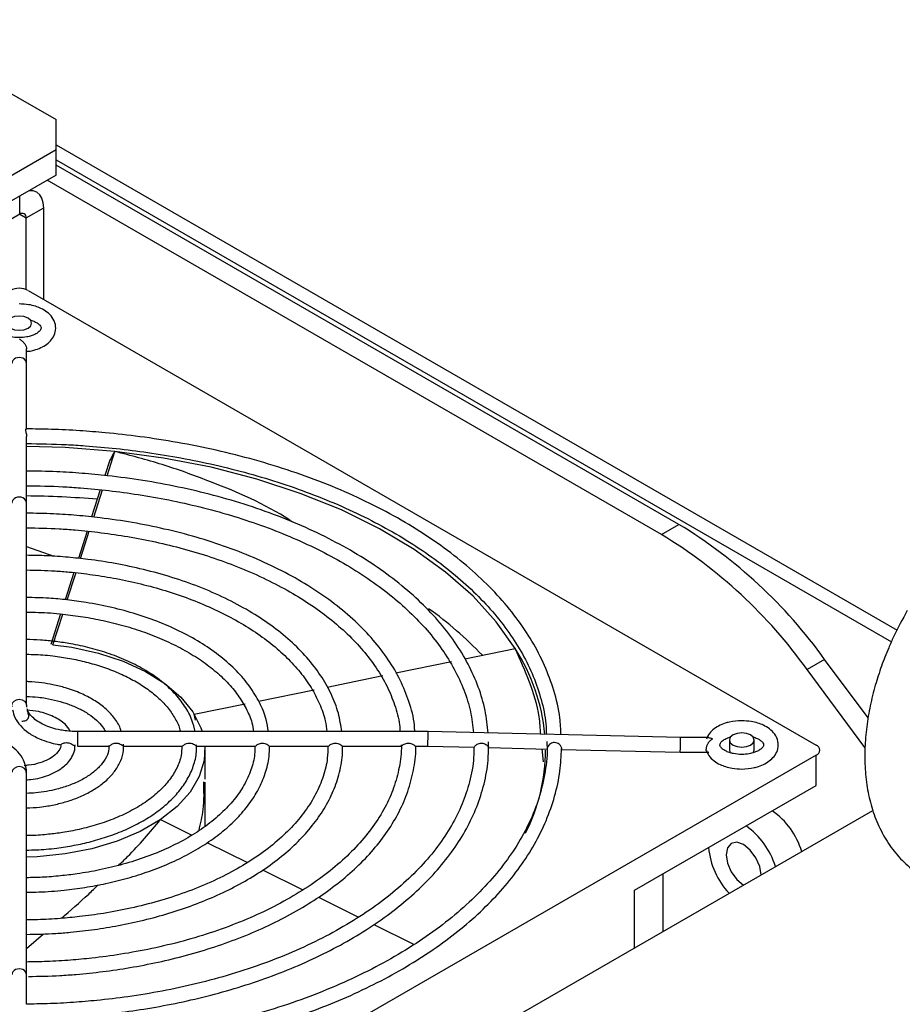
# Model space of a CAD drawing. Header units: millimetres. Extents: x -415 to 5, y -292 to 5.
# Tile 68 of 72: x -68 to -54, y -89 to -73. Entities that reach past the tile are written whole.
import ezdxf

# ---------------------------------------------------------------- set-up
doc = ezdxf.new("R2010")
doc.units = ezdxf.units.MM
doc.header["$MEASUREMENT"] = 0
doc.layers.add('实线', color=2, linetype='Continuous', lineweight=25)

msp = doc.modelspace()

# ---------------------------------------------------------------- linework, layer by layer
at = {"layer": '实线', "color": 7, "linetype": 'Continuous', "lineweight": 25}
for p, q in [((-70.0759, -73.0131), (-67.281, -74.6266)), ((-67.281, -75.1164), (-67.281, -74.6266)), ((-67.281, -75.0349), (-53.6987, -82.8757)), ((-67.281, -75.1164), (-70.6751, -77.0758)), ((-67.281, -75.5247), (-67.281, -75.1164)), ((-67.281, -75.2798), (-53.7923, -83.0666)), ((-57.2236, -81.1674), (-67.281, -75.3614)), ((-67.281, -75.5247), (-70.6751, -77.4841)), ((-57.5064, -81.3307), (-67.4224, -75.6063)), ((-67.866, -76.1564), (-67.866, -75.8624)), ((-67.866, -76.1564), (-70.7034, -77.7944)), ((-67.866, -76.1564), (-67.7618, -76.2165)), ((-67.7618, -76.2165), (-67.479, -76.0533)), ((-67.479, -77.5333), (-67.479, -76.0533)), ((-67.7618, -77.3727), (-67.7618, -76.2165)), ((-67.7335, -77.3863), (-55.0056, -84.734)), ((-67.7571, -78.5683), (-67.7571, -78.3289)), ((-67.7571, -79.6365), (-67.7571, -78.5683)), ((-67.7571, -80.3051), (-67.7571, -79.7495)), ((-66.4574, -80.3819), (-66.3322, -79.9902)), ((-66.413, -80.1307), (-66.4922, -80.3786)), ((-67.7571, -80.8246), (-67.7571, -80.3851)), ((-66.5659, -80.609), (-66.7064, -81.0486)), ((-66.6717, -81.0521), (-66.5303, -80.6099)), ((-67.7571, -81.0069), (-67.7571, -80.8246)), ((-67.7571, -81.6873), (-67.7571, -81.0069)), ((-66.7799, -81.2784), (-66.9203, -81.7176)), ((-66.8857, -81.7213), (-66.7443, -81.279)), ((-57.5064, -81.3307), (-57.2236, -81.1674)), ((-67.7571, -81.5236), (-67.3187, -81.6836)), ((-67.7571, -82.3679), (-67.7571, -81.6873)), ((-66.9936, -81.9467), (-67.134, -82.3858)), ((-67.0992, -82.3892), (-66.9582, -81.9481)), ((-67.7571, -83.0499), (-67.7571, -82.3679)), ((-67.2072, -82.6149), (-67.3652, -83.1089)), ((-67.3304, -83.1125), (-67.1724, -82.6181)), ((-67.7571, -83.7317), (-67.7571, -83.0499)), ((-60.6789, -83.3411), (-59.8646, -83.1742)), ((-54.8702, -83.3489), (-55.153, -83.5121)), ((-54.1667, -84.2965), (-54.8702, -83.3489)), ((-61.7913, -83.569), (-60.8935, -83.385)), ((-54.2184, -84.7712), (-55.153, -83.5121)), ((-62.9028, -83.7967), (-62.0041, -83.6126)), ((-67.7571, -84.0904), (-67.7571, -83.7317)), ((-64.0105, -84.0237), (-63.1148, -83.8402)), ((-67.7549, -84.1197), (-67.7523, -84.0902)), ((-65.0478, -84.2363), (-64.2255, -84.0678)), ((-65.0271, -84.3307), (-65.0478, -84.2363)), ((-61.2736, -84.5169), (-66.9321, -84.5169)), ((-66.9321, -84.5169), (-66.9321, -84.7027)), ((-57.1983, -84.6131), (-61.2736, -84.5169)), ((-56.7413, -84.6131), (-57.1983, -84.6131)), ((-66.9321, -84.7027), (-66.9321, -84.7526)), ((-66.9321, -84.7526), (-66.4206, -84.7526)), ((-66.1893, -84.7526), (-65.2413, -84.7526)), ((-65.0101, -84.7526), (-64.0625, -84.7526)), ((-63.8313, -84.7526), (-62.8838, -84.7526)), ((-62.6526, -84.7526), (-61.7051, -84.7526)), ((-61.474, -84.7526), (-61.2763, -84.7526)), ((-61.2763, -84.7526), (-60.5288, -84.7702)), ((-60.2936, -84.7758), (-59.3451, -84.7982)), ((-59.4119, -85.0043), (-59.4313, -84.7961)), ((-56.4077, -84.6523), (-56.4077, -84.8156)), ((-56.0077, -84.8156), (-56.0077, -84.6523)), ((-55.0056, -84.8973), (-67.7335, -92.2449)), ((-64.875, -85.2844), (-64.875, -84.8156)), ((-59.1217, -84.8034), (-57.2011, -84.8488)), ((-57.2011, -84.8488), (-56.7413, -84.8488)), ((-56.4077, -84.8156), (-56.3927, -84.8594)), ((-56.0229, -84.8598), (-56.0077, -84.8156)), ((-55.0056, -85.3872), (-55.0056, -84.8973)), ((-67.7571, -85.5392), (-67.7571, -85.179)), ((-64.875, -86.0503), (-64.875, -85.3347)), ((-57.9403, -87.0813), (-55.0056, -85.3872)), ((-67.7571, -86.2209), (-67.7571, -85.5392)), ((-89.1121, -106.0068), (-54.0915, -85.7899)), ((-65.5923, -85.9394), (-65.0871, -86.1881)), ((-67.7571, -86.9019), (-67.7571, -86.2209)), ((-64.837, -86.3112), (-64.1908, -86.6294)), ((-63.9463, -86.7497), (-63.2929, -87.0714)), ((-57.475, -87.7431), (-57.475, -86.8127)), ((-67.7571, -87.5825), (-67.7571, -86.9019)), ((-57.9403, -88.0117), (-57.9403, -87.0813)), ((-63.0443, -87.1938), (-62.395, -87.5134)), ((-67.7571, -88.2631), (-67.7571, -87.5825)), ((-62.147, -87.6355), (-61.499, -87.9546)), ((-67.7571, -88.019), (-67.4819, -87.7841)), ((-67.7571, -88.4448), (-67.7571, -88.2631)), ((-67.7571, -88.923), (-67.7571, -88.4448))]:
    msp.add_line(p, q, dxfattribs=at)
at = {"layer": '实线', "color": 7, "linetype": 'Continuous', "lineweight": 25, "flags": 128}
for points in [[(-67.479, -76.0533), (-67.4864, -75.9704), (-67.5084, -75.8992), (-67.5442, -75.8426), (-67.5923, -75.8027), (-67.651, -75.781), (-67.7179, -75.7783), (-67.7208, -75.7786)], [(-68.0164, -77.8353), (-68.0597, -77.8728), (-68.075, -77.9169), (-68.0597, -77.9611), (-68.0164, -77.9986), (-67.9515, -78.0236), (-67.875, -78.0324), (-67.7984, -78.0236), (-67.7335, -77.9986), (-67.6902, -77.9611), (-67.675, -77.9169), (-67.6902, -77.8728), (-67.7335, -77.8353), (-67.7984, -77.8103), (-67.875, -77.8015), (-67.9515, -77.8103), (-68.0164, -77.8353)], [(-66.3322, -79.9902), (-67.1337, -79.9274), (-67.7571, -79.9091)], [(-59.8646, -83.1742), (-60.1712, -82.7421), (-60.5475, -82.3287), (-60.9902, -81.9379), (-61.4952, -81.5731), (-62.058, -81.2377), (-62.6735, -80.9347), (-63.336, -80.6668), (-64.0397, -80.4365), (-64.7782, -80.2459), (-65.5446, -80.0967), (-66.3322, -79.9902)], [(-67.3304, -83.1125), (-67.0247, -83.1548), (-66.5955, -83.2491), (-66.1963, -83.3802), (-65.8364, -83.545), (-65.5243, -83.7395), (-65.2674, -83.9593), (-65.0715, -84.1991), (-64.9413, -84.4534), (-64.9199, -84.5169)], [(-67.9889, -84.115), (-67.9928, -84.0904), (-67.9838, -84.0536), (-67.9583, -84.0224), (-67.9201, -84.0015), (-67.875, -83.9942), (-67.8298, -84.0015), (-67.7916, -84.0224), (-67.7661, -84.0536), (-67.7571, -84.0904), (-67.7571, -84.0908)], [(-56.3491, -84.5707), (-56.3925, -84.6081), (-56.4077, -84.6523), (-56.3925, -84.6965), (-56.3491, -84.7339), (-56.2842, -84.759), (-56.2077, -84.7678), (-56.1312, -84.759), (-56.0663, -84.7339), (-56.0229, -84.6965), (-56.0077, -84.6523), (-56.0229, -84.6081), (-56.0663, -84.5707), (-56.1312, -84.5456), (-56.2077, -84.5368), (-56.2842, -84.5456), (-56.3491, -84.5707)], [(-64.8769, -84.7526), (-64.8887, -84.9812), (-64.9675, -85.2425), (-65.1144, -85.4937), (-65.3261, -85.729), (-65.5975, -85.9429), (-65.9222, -86.1304), (-66.2928, -86.287), (-66.7004, -86.4092), (-67.1356, -86.4941), (-67.5881, -86.5395), (-67.7571, -86.5461)], [(-67.2056, -84.7303), (-67.2049, -84.7307), (-67.2016, -84.7281), (-67.1953, -84.7228), (-67.1869, -84.7168), (-67.1754, -84.7101), (-67.1629, -84.7045), (-67.1484, -84.6998), (-67.1321, -84.6964), (-67.1144, -84.6948), (-67.0955, -84.6954), (-67.0761, -84.6985), (-67.0574, -84.7038), (-67.0392, -84.7113), (-67.0234, -84.7196), (-67.009, -84.7288), (-66.9983, -84.7365), (-66.9894, -84.7435), (-66.9834, -84.7481), (-66.9788, -84.7511), (-66.9757, -84.752), (-66.9736, -84.7508), (-66.9723, -84.747), (-66.9716, -84.7405), (-66.9714, -84.7305), (-66.9714, -84.7305)], [(-67.7571, -85.179), (-67.7661, -85.1422), (-67.7916, -85.111), (-67.8298, -85.0901), (-67.875, -85.0828), (-67.9201, -85.0901), (-67.9583, -85.111), (-67.9838, -85.1422), (-67.9928, -85.179), (-67.9928, -85.179)], [(-55.8966, -86.8319), (-55.9181, -86.6952), (-55.9794, -86.5538), (-56.0712, -86.4301), (-56.1794, -86.3427), (-56.2876, -86.3051), (-56.3794, -86.3229), (-56.4407, -86.3935), (-56.4622, -86.5061), (-56.4407, -86.6435), (-56.3794, -86.7848), (-56.2876, -86.9086), (-56.1794, -86.996), (-56.1794, -86.996)]]:
    msp.add_lwpolyline(points, dxfattribs=at)
at = {"layer": '实线', "color": 7, "linetype": 'Continuous', "lineweight": 25}
for centre, radius, start, end in [((-67.8253, -76.2062), 0.0643, 350.78596, 129.20329), ((-67.875, -77.6592), 0.3074, 62.60967, 117.39033), ((-67.8717, -95.3094), 14.6005, 85.06286, 89.5502), ((-61.4027, -88.0362), 8.0403, 35.66113, 58.68265), ((-61.6855, -88.1995), 8.0403, 35.66113, 58.68265), ((-64.6974, -87.3686), 5.9318, 43.52961, 54.64504), ((-62.5194, -84.8655), 3.1477, 5.54329, 32.50051), ((-55.0366, -84.8156), 0.0873, 290.78342, 69.21658), ((-62.4017, -84.7949), 3.0269, 333.19062, 359.60785), ((-56.429, -86.8131), 1.2427, 16.85468, 54.89685), ((-56.8533, -87.058), 1.2427, 16.85468, 54.89685), ((-55.501, -86.2779), 1.2477, 185.17752, 223.0602)]:
    msp.add_arc(centre, radius, start, end, dxfattribs=at)
for centre, major_axis, ratio, start_param, end_param in [((-67.875, -78.5683), (0.1179, 0), 0.8248867, 0, 3.1415927), ((-67.875, -84.8156), (8.4525, 15.3031), 0.0586246, 1.2825407, 1.2921976), ((-67.875, -80.8246), (0.1179, 0), 0.8248867, 0, 3.1415927), ((-61.275, -84.6347), (0.0014, 0.1179), 0.0083447, 3.1416912, 5.6678807), ((-61.275, -84.6347), (0.0014, 0.1179), 0.0083447, 5.6678807, 6.2832838), ((-57.1997, -84.7309), (0.0014, 0.1179), 0.0083447, 3.1414941, 5.6678807), ((-57.1997, -84.7309), (0.0014, 0.1179), 0.0083447, 5.6678807, 6.2830868), ((-67.875, -88.4448), (0.1179, 0), 0.8081949, 0, 3.1415927)]:
    msp.add_ellipse(centre, major_axis=major_axis, ratio=ratio, start_param=start_param, end_param=end_param, dxfattribs=at)
for points, knots in [([(-67.7604, -78.373), (-67.7318, -78.3709), (-67.6775, -78.367), (-67.5899, -78.3404), (-67.497, -78.3023), (-67.4052, -78.2409), (-67.3316, -78.1612), (-67.2845, -78.0576), (-67.2827, -77.9359), (-67.3344, -77.823), (-67.42, -77.7373), (-67.5161, -77.6798), (-67.6169, -77.641), (-67.7336, -77.6122), (-67.8235, -77.608), (-67.875, -77.6056)], [0, 0, 0, 0, 0.0517541, 0.0981641, 0.1739249, 0.2499237, 0.33058, 0.4151019, 0.5084641, 0.6058476, 0.6954878, 0.77571, 0.8376449, 0.9071771, 1, 1, 1, 1]), ([(-67.6966, -77.8657), (-67.6951, -77.866), (-67.6688, -77.8725), (-67.625, -77.8909), (-67.5732, -77.9206), (-67.5391, -77.9521), (-67.5222, -77.9808), (-67.5203, -77.9977), (-67.5255, -78.0209), (-67.5593, -78.0612), (-67.6163, -78.0967), (-67.6813, -78.1227), (-67.7653, -78.1437), (-67.8794, -78.1541), (-67.9852, -78.1434), (-68.0672, -78.1227), (-68.1253, -78.1006), (-68.1766, -78.0704), (-68.2108, -78.0391), (-68.2277, -78.0103), (-68.2296, -77.9934), (-68.2244, -77.9703), (-68.1908, -77.9298), (-68.1331, -77.8949), (-68.0855, -77.8739), (-68.0571, -77.8672), (-68.0514, -77.8658)], [0, 0, 0, 0, 0.0022715, 0.0419682, 0.0804822, 0.1193931, 0.1601503, 0.2127021, 0.2676494, 0.3219826, 0.366907, 0.402734, 0.4407464, 0.4996624, 0.5650687, 0.5905571, 0.6302539, 0.6687678, 0.7076788, 0.7484359, 0.8009877, 0.855935, 0.9102682, 0.9551926, 0.9910197, 1, 1, 1, 1]), ([(-67.875, -78.1715), (-67.87, -78.1745), (-67.8602, -78.1804), (-67.8457, -78.1907), (-67.8319, -78.2019), (-67.8187, -78.2138), (-67.8065, -78.2262), (-67.7954, -78.239), (-67.7841, -78.2541), (-67.7732, -78.2717), (-67.7641, -78.2916), (-67.7582, -78.3111), (-67.7575, -78.323), (-67.7571, -78.3289)], [0, 0, 0, 0, 0.0957721, 0.188393, 0.2776473, 0.3633515, 0.445373, 0.523648, 0.5982015, 0.7045472, 0.806024, 0.9039338, 1, 1, 1, 1]), ([(-67.7644, -79.6249), (-67.7648, -79.6247), (-67.7677, -79.6234), (-67.7733, -79.6325), (-67.7732, -79.6532), (-67.7671, -79.6825), (-67.7592, -79.7149), (-67.7578, -79.7386), (-67.7572, -79.7495)], [0, 0, 0, 0, 0.0399017, 0.2490932, 0.4509557, 0.6315741, 0.8314349, 1, 1, 1, 1]), ([(-59.1261, -84.5676), (-59.1305, -84.477), (-59.1423, -84.2363), (-59.2324, -83.8614), (-59.3837, -83.4471), (-59.5869, -83.0547), (-59.8419, -82.6741), (-60.1474, -82.3078), (-60.501, -81.9578), (-60.9002, -81.6263), (-61.3422, -81.3151), (-61.8238, -81.026), (-62.3418, -80.7607), (-62.8922, -80.5207), (-63.4705, -80.3076), (-64.0714, -80.1226), (-64.6876, -79.9671), (-65.3066, -79.8424), (-65.9066, -79.7497), (-66.4351, -79.69), (-66.912, -79.6526), (-67.338, -79.6301), (-67.6279, -79.627), (-67.7644, -79.6256)], [0, 0, 0, 0, 0.0343832, 0.0914644, 0.1436221, 0.1957811, 0.2479216, 0.3000268, 0.3520828, 0.4040787, 0.4560037, 0.5078409, 0.5595675, 0.6111484, 0.6625214, 0.7135759, 0.764099, 0.813628, 0.8609402, 0.9037714, 0.9347421, 0.9692755, 1, 1, 1, 1]), ([(-67.7571, -79.8624), (-67.542, -79.8655), (-67.2253, -79.8701), (-66.7429, -79.9011), (-66.3037, -79.9401), (-65.7868, -80.0051), (-65.2543, -80.0924), (-64.71, -80.2048), (-64.1655, -80.3422), (-63.6286, -80.5044), (-63.106, -80.6909), (-62.6032, -80.9007), (-62.1251, -81.1327), (-61.6756, -81.3854), (-61.2581, -81.6576), (-60.8756, -81.9477), (-60.5305, -82.2543), (-60.2251, -82.5763), (-59.961, -82.9126), (-59.7405, -83.2625), (-59.5644, -83.6257), (-59.4394, -84.0027), (-59.37, -84.3165), (-59.3642, -84.5046), (-59.3624, -84.562)], [0, 0, 0, 0, 0.0495526, 0.0729708, 0.1118067, 0.1519477, 0.1948271, 0.2393736, 0.2851523, 0.3318179, 0.3791289, 0.4269124, 0.4750468, 0.523451, 0.5720791, 0.6209188, 0.66999, 0.7193542, 0.7691201, 0.8194518, 0.8705769, 0.9227876, 0.9764282, 1, 1, 1, 1]), ([(-63.4632, -81.1316), (-63.478, -81.1215), (-63.8858, -80.8427), (-64.6075, -80.5415), (-65.5626, -80.189), (-66.0749, -80.0566), (-66.3322, -79.9902)], [0, 0, 0, 0, 0.0178957, 0.4955364, 0.7466816, 1, 1, 1, 1]), ([(-60.303, -84.5398), (-60.3156, -84.4176), (-60.3416, -84.1675), (-60.4542, -83.7951), (-60.6178, -83.425), (-60.836, -83.0659), (-61.1047, -82.7204), (-61.4221, -82.3908), (-61.7852, -82.0793), (-62.1912, -81.7879), (-62.6368, -81.5186), (-63.1181, -81.2732), (-63.631, -81.0532), (-64.1704, -80.8602), (-64.7299, -80.6957), (-65.2995, -80.561), (-65.8723, -80.4559), (-66.3925, -80.3857), (-66.8578, -80.342), (-67.2959, -80.3131), (-67.5971, -80.309), (-67.7616, -80.3067)], [0, 0, 0, 0, 0.05400075, 0.11048245, 0.16696846, 0.22343962, 0.27986997, 0.33623673, 0.39252299, 0.44871367, 0.5047855, 0.56070594, 0.61642227, 0.67183765, 0.72676867, 0.78083383, 0.83310081, 0.88433325, 0.92092092, 0.95681633, 1, 1, 1, 1]), ([(-67.7572, -80.3851), (-67.7572, -80.3847), (-67.7564, -80.3729), (-67.7589, -80.351), (-67.7602, -80.3238), (-67.7591, -80.3074), (-67.7567, -80.303), (-67.7571, -80.305), (-67.7572, -80.3051)], [0, 0, 0, 0, 0.0092163, 0.2310151, 0.4821091, 0.7348655, 0.9857552, 1, 1, 1, 1]), ([(-67.7571, -80.543), (-67.5607, -80.5461), (-67.2701, -80.5506), (-66.8263, -80.5813), (-66.4198, -80.6201), (-65.9426, -80.6847), (-65.4524, -80.7715), (-64.9536, -80.8829), (-64.4571, -81.0187), (-63.9707, -81.1786), (-63.5009, -81.3619), (-63.0531, -81.5674), (-62.632, -81.7937), (-62.2413, -82.0394), (-61.8843, -82.303), (-61.5637, -82.583), (-61.2816, -82.878), (-61.0402, -83.1871), (-60.8411, -83.5096), (-60.6877, -83.8455), (-60.5796, -84.1883), (-60.5519, -84.4199), (-60.5382, -84.5342)], [0, 0, 0, 0, 0.0529761, 0.0784171, 0.1205862, 0.16415, 0.2106587, 0.258941, 0.3085213, 0.3590236, 0.4101872, 0.4618291, 0.5138263, 0.5661056, 0.6186401, 0.6714483, 0.7246029, 0.7782432, 0.8325868, 0.8879431, 0.9447163, 1, 1, 1, 1]), ([(-61.488, -84.5169), (-61.4895, -84.4825), (-61.4967, -84.3184), (-61.5728, -84.0393), (-61.7134, -83.6849), (-61.9072, -83.3527), (-62.1507, -83.034), (-62.4428, -82.7315), (-62.78, -82.4474), (-63.159, -82.1838), (-63.5762, -81.9429), (-64.0271, -81.7263), (-64.5069, -81.5358), (-65.0088, -81.3731), (-65.5233, -81.2398), (-66.0431, -81.1355), (-66.5171, -81.0657), (-66.9425, -81.0222), (-67.34, -80.9937), (-67.6125, -80.9896), (-67.7593, -80.9873)], [0, 0, 0, 0, 0.0180601, 0.08630306, 0.14833372, 0.21036025, 0.2723304, 0.33420638, 0.39596163, 0.45757291, 0.51900025, 0.58018846, 0.64103455, 0.70133612, 0.7606673, 0.81798345, 0.87412941, 0.91429645, 0.95383446, 1, 1, 1, 1]), ([(-67.7571, -81.2237), (-67.581, -81.2267), (-67.3186, -81.2312), (-66.9166, -81.2614), (-66.5457, -81.3), (-66.1116, -81.3642), (-65.6677, -81.4501), (-65.2186, -81.5601), (-64.7748, -81.6939), (-64.3439, -81.8507), (-63.9323, -82.0297), (-63.5451, -82.2294), (-63.1867, -82.4483), (-62.8607, -82.6849), (-62.5699, -82.9374), (-62.3167, -83.2046), (-62.1035, -83.4855), (-61.9311, -83.7794), (-61.8064, -84.0869), (-61.7363, -84.3344), (-61.7274, -84.4794), (-61.7251, -84.5169)], [0, 0, 0, 0, 0.0572099, 0.0852547, 0.131709, 0.1796643, 0.2308195, 0.2838728, 0.3382966, 0.3936762, 0.4497292, 0.5062651, 0.5631678, 0.6203895, 0.6779481, 0.7359388, 0.7945564, 0.8541153, 0.9150733, 0.9780367, 1, 1, 1, 1]), ([(-62.6667, -84.5169), (-62.6814, -84.4175), (-62.7121, -84.2116), (-62.8315, -83.9069), (-63.0012, -83.6053), (-63.223, -83.3177), (-63.4918, -83.0467), (-63.8046, -82.7949), (-64.1574, -82.5644), (-64.5457, -82.3573), (-64.9642, -82.1755), (-65.4061, -82.0209), (-65.8606, -81.8953), (-66.3141, -81.7996), (-66.7221, -81.7368), (-67.092, -81.6974), (-67.4239, -81.6728), (-67.6496, -81.6694), (-67.7593, -81.6677)], [0, 0, 0, 0, 0.0645225, 0.133774, 0.2030202, 0.2721763, 0.3411744, 0.4099705, 0.4785231, 0.5467535, 0.6145421, 0.6816305, 0.747447, 0.8105183, 0.8696024, 0.9119127, 0.9572144, 1, 1, 1, 1]), ([(-67.7571, -81.9044), (-67.6032, -81.9074), (-67.3718, -81.9118), (-67.0158, -81.9415), (-66.6842, -81.9798), (-66.298, -82.0433), (-65.9056, -82.1281), (-65.5119, -82.2362), (-65.127, -82.3669), (-64.7584, -82.5194), (-64.412, -82.6923), (-64.0928, -82.884), (-63.8045, -83.0927), (-63.5505, -83.3168), (-63.3332, -83.5548), (-63.1543, -83.8059), (-63.0185, -84.0698), (-62.9323, -84.3082), (-62.9138, -84.459), (-62.9067, -84.5169)], [0, 0, 0, 0, 0.0625523, 0.0940788, 0.1462518, 0.2000499, 0.2573677, 0.3167267, 0.3775298, 0.4393146, 0.5017778, 0.5647343, 0.6281045, 0.6919132, 0.7563065, 0.8215953, 0.8882959, 0.9571756, 1, 1, 1, 1]), ([(-63.8523, -84.5169), (-63.8617, -84.4518), (-63.8846, -84.2924), (-63.9885, -84.0462), (-64.1477, -83.7826), (-64.3584, -83.5345), (-64.6133, -83.3047), (-64.9089, -83.0957), (-65.2399, -82.9098), (-65.6002, -82.7489), (-65.9811, -82.6152), (-66.38, -82.5077), (-66.7555, -82.4338), (-67.0964, -82.3874), (-67.4178, -82.3563), (-67.6377, -82.3517), (-67.7592, -82.3492)], [0, 0, 0, 0, 0.05494026, 0.13471296, 0.21445273, 0.2939804, 0.37317172, 0.4519511, 0.53019572, 0.60770119, 0.68398798, 0.75785415, 0.83292856, 0.88708061, 0.93759097, 1, 1, 1, 1]), ([(-53.5347, -82.5617), (-53.6114, -82.7018), (-53.7194, -82.8994), (-53.8537, -83.2015), (-53.9563, -83.4627), (-54.057, -83.7756), (-54.1385, -84.1029), (-54.196, -84.4418), (-54.2248, -84.7847), (-54.221, -85.1258), (-54.1813, -85.4598), (-54.1032, -85.7808), (-53.9843, -86.0829), (-53.8237, -86.3601), (-53.6207, -86.6057), (-53.3759, -86.8148), (-53.0889, -86.9746), (-52.8574, -87.0645), (-52.7214, -87.0825), (-52.6983, -87.0856)], [0, 0, 0, 0, 0.0779175, 0.109836, 0.162562, 0.216985, 0.2750956, 0.3354556, 0.3975596, 0.4610057, 0.5254132, 0.5902974, 0.6552168, 0.7198991, 0.7844744, 0.8495546, 0.9161795, 0.9857663, 1, 1, 1, 1]), ([(-67.7571, -82.5853), (-67.6282, -82.5882), (-67.4317, -82.5925), (-67.1275, -82.6215), (-66.8405, -82.6593), (-66.5087, -82.7218), (-66.1751, -82.8049), (-65.845, -82.91), (-65.528, -83.036), (-65.2312, -83.1818), (-64.9599, -83.3455), (-64.7184, -83.5252), (-64.5103, -83.7191), (-64.3374, -83.9258), (-64.2044, -84.1447), (-64.1184, -84.3431), (-64.0977, -84.4688), (-64.0897, -84.5169)], [0, 0, 0, 0, 0.07002816, 0.10678304, 0.16752159, 0.230034, 0.29650428, 0.36518441, 0.43537874, 0.50656714, 0.57844521, 0.65089112, 0.72396695, 0.79796323, 0.87349625, 0.95161285, 1, 1, 1, 1]), ([(-65.0368, -84.5169), (-65.0502, -84.4546), (-65.0807, -84.3126), (-65.1972, -84.1026), (-65.3638, -83.8904), (-65.5762, -83.6975), (-65.8256, -83.5263), (-66.1061, -83.379), (-66.4078, -83.2579), (-66.7213, -83.1636), (-67.013, -83.1003), (-67.2832, -83.06), (-67.5222, -83.035), (-67.6831, -83.0313), (-67.7589, -83.0296)], [0, 0, 0, 0, 0.0756627, 0.1728178, 0.2696439, 0.3656877, 0.4607461, 0.5544866, 0.6462328, 0.7339453, 0.8181756, 0.8791528, 0.9431332, 1, 1, 1, 1]), ([(-67.7571, -83.0521), (-67.757, -83.045), (-67.7568, -83.033), (-67.7578, -83.0306), (-67.7583, -83.0297)], [0, 0, 0, 0, 0.593887, 1, 1, 1, 1]), ([(-59.4533, -84.5598), (-59.4596, -84.4652), (-59.479, -84.1746), (-59.6268, -83.7123), (-59.7851, -83.3541), (-59.8646, -83.1742)], [0, 0, 0, 0, 0.1936815, 0.5951039, 1, 1, 1, 1]), ([(-67.7571, -83.2666), (-67.6573, -83.2692), (-67.5015, -83.2733), (-67.258, -83.3013), (-67.0237, -83.3383), (-66.7567, -83.3991), (-66.4935, -83.4789), (-66.2399, -83.5787), (-66.0048, -83.6966), (-65.7941, -83.8307), (-65.6127, -83.9788), (-65.4625, -84.139), (-65.351, -84.3103), (-65.2878, -84.4376), (-65.2761, -84.5076), (-65.2746, -84.5169)], [0, 0, 0, 0, 0.0818242, 0.1277854, 0.2035428, 0.2812286, 0.363526, 0.4482122, 0.5344521, 0.6217054, 0.7098335, 0.7991031, 0.8903935, 0.9855099, 1, 1, 1, 1]), ([(-67.7571, -83.7345), (-67.7572, -83.728), (-67.7575, -83.714), (-67.7563, -83.7068), (-67.7591, -83.7086), (-67.7593, -83.7087)], [0, 0, 0, 0, 0.4505189, 0.9589078, 1, 1, 1, 1]), ([(-66.2287, -84.5169), (-66.233, -84.4986), (-66.2516, -84.4177), (-66.3414, -84.2875), (-66.485, -84.1338), (-66.6661, -84.0042), (-66.8791, -83.8938), (-67.1028, -83.8129), (-67.318, -83.7594), (-67.5183, -83.7267), (-67.663, -83.7112), (-67.7477, -83.7093), (-67.7593, -83.709)], [0, 0, 0, 0, 0.039408, 0.174232, 0.3069486, 0.4357759, 0.5593817, 0.6954539, 0.7970007, 0.8821642, 0.9839024, 1, 1, 1, 1]), ([(-67.7571, -83.9486), (-67.6939, -83.9509), (-67.5894, -83.9547), (-67.423, -83.9804), (-67.2565, -84.0155), (-67.0738, -84.0722), (-66.9032, -84.1445), (-66.7501, -84.2318), (-66.6227, -84.3312), (-66.5305, -84.4279), (-66.4964, -84.4909), (-66.4824, -84.5169)], [0, 0, 0, 0, 0.1069266, 0.1768685, 0.2914264, 0.4077853, 0.5299332, 0.6545475, 0.7809176, 0.9095222, 1, 1, 1, 1]), ([(-67.9828, -84.1633), (-67.9731, -84.2063), (-67.9519, -84.3006), (-67.8594, -84.426), (-67.7265, -84.5415), (-67.5686, -84.629), (-67.4073, -84.6864), (-67.2897, -84.7175), (-67.2246, -84.7264), (-67.2054, -84.7291)], [0, 0, 0, 0, 0.15142252, 0.33191104, 0.50213098, 0.69187174, 0.8385024, 0.95256363, 1, 1, 1, 1]), ([(-66.9321, -84.5169), (-67.0093, -84.5136), (-67.1173, -84.5091), (-67.2662, -84.4801), (-67.3826, -84.4473), (-67.5022, -84.3969), (-67.6041, -84.3357), (-67.6822, -84.2662), (-67.7305, -84.2021), (-67.7407, -84.1646), (-67.7447, -84.1497)], [0, 0, 0, 0, 0.1913732, 0.2679313, 0.3920632, 0.5162465, 0.645025, 0.7758168, 0.9109618, 1, 1, 1, 1]), ([(-67.8336, -84.3461), (-67.8102, -84.347), (-67.7874, -84.344), (-67.7572, -84.3316), (-67.7477, -84.3259), (-67.7321, -84.3102), (-67.7263, -84.2999), (-67.7209, -84.2774), (-67.7209, -84.2654), (-67.7234, -84.2433), (-67.7257, -84.2331), (-67.7334, -84.2046), (-67.739, -84.189), (-67.7432, -84.1786)], [0, 0, 0, 0, 0.25, 0.25, 0.375, 0.375, 0.5, 0.5, 0.625, 0.625, 0.75, 0.75, 1, 1, 1, 1]), ([(-67.052, -84.5077), (-67.077, -84.4696), (-67.1383, -84.3762), (-67.3195, -84.2693), (-67.5327, -84.1887), (-67.689, -84.1774), (-67.7536, -84.1727)], [0, 0, 0, 0, 0.200265, 0.4905254, 0.7892059, 1, 1, 1, 1]), ([(-56.2077, -84.3409), (-56.2755, -84.345), (-56.369, -84.3506), (-56.493, -84.3857), (-56.5858, -84.4243), (-56.6768, -84.4858), (-56.7471, -84.5574), (-56.7687, -84.6158), (-56.7781, -84.6414)], [0, 0, 0, 0, 0.26297664, 0.36306928, 0.52646296, 0.69036998, 0.86432162, 1, 1, 1, 1]), ([(-56.2077, -85.121), (-56.1399, -85.1169), (-56.0464, -85.1113), (-55.9224, -85.0762), (-55.8298, -85.0375), (-55.7379, -84.9763), (-55.6643, -84.8965), (-55.6172, -84.793), (-55.6154, -84.6712), (-55.6671, -84.5584), (-55.7528, -84.4726), (-55.8488, -84.4152), (-55.9496, -84.3764), (-56.0663, -84.3476), (-56.1563, -84.3434), (-56.2077, -84.3409)], [0, 0, 0, 0, 0.1139383, 0.1573048, 0.2280973, 0.2991123, 0.3744793, 0.4534584, 0.5406981, 0.6316953, 0.7154571, 0.7904185, 0.8482918, 0.9132642, 1, 1, 1, 1]), ([(-67.7745, -85.0812), (-67.7825, -85.0467), (-67.8024, -84.9611), (-67.8908, -84.8435), (-68.0232, -84.7279), (-68.1814, -84.6407), (-68.3423, -84.5823), (-68.4923, -84.5458), (-68.6473, -84.5218), (-68.7593, -84.5185), (-68.8178, -84.5169)], [0, 0, 0, 0, 0.10183828, 0.25307471, 0.39570681, 0.55469596, 0.67756194, 0.77313708, 0.88151885, 1, 1, 1, 1]), ([(-56.6791, -84.6347), (-56.684, -84.6377), (-56.6937, -84.6436), (-56.7076, -84.6543), (-56.7206, -84.666), (-56.7325, -84.6786), (-56.7433, -84.6919), (-56.7529, -84.7055), (-56.7626, -84.7216), (-56.7718, -84.7402), (-56.7794, -84.761), (-56.7842, -84.781), (-56.7848, -84.793), (-56.7851, -84.799)], [0, 0, 0, 0, 0.0957673, 0.1883836, 0.2776336, 0.363334, 0.4453519, 0.5236238, 0.5981744, 0.7045278, 0.8060115, 0.9039276, 1, 1, 1, 1]), ([(-56.7413, -84.6155), (-56.7368, -84.6149), (-56.7191, -84.6127), (-56.6962, -84.6253), (-56.6791, -84.6347)], [0, 0, 0, 0, 0.2521137, 1, 1, 1, 1]), ([(-56.0293, -84.601), (-56.0279, -84.6014), (-56.0015, -84.6079), (-55.9577, -84.6263), (-55.9059, -84.656), (-55.8719, -84.6875), (-55.8549, -84.7162), (-55.853, -84.7331), (-55.8582, -84.7562), (-55.892, -84.7965), (-55.9491, -84.8321), (-56.0141, -84.858), (-56.0981, -84.8791), (-56.2122, -84.8894), (-56.3179, -84.8787), (-56.4, -84.8581), (-56.4581, -84.836), (-56.5094, -84.8058), (-56.5436, -84.7745), (-56.5605, -84.7457), (-56.5624, -84.7288), (-56.5571, -84.7057), (-56.5235, -84.6652), (-56.4658, -84.6303), (-56.4182, -84.6093), (-56.3898, -84.6025), (-56.3841, -84.6012)], [0, 0, 0, 0, 0.0022715, 0.0419682, 0.0804822, 0.1193931, 0.1601503, 0.2127021, 0.2676494, 0.3219826, 0.366907, 0.402734, 0.4407464, 0.4996624, 0.5650687, 0.5905571, 0.6302539, 0.6687678, 0.7076788, 0.7484359, 0.8009877, 0.855935, 0.9102682, 0.9551926, 0.9910197, 1, 1, 1, 1]), ([(-59.3567, -84.6755), (-59.3541, -84.7152), (-59.3425, -84.8949), (-59.3853, -85.2202), (-59.4871, -85.6328), (-59.6509, -86.0291), (-59.8604, -86.4015), (-60.1209, -86.7622), (-60.4303, -87.1093), (-60.7866, -87.441), (-61.1876, -87.7552), (-61.6306, -88.0501), (-62.1126, -88.3237), (-62.6302, -88.5742), (-63.1794, -88.8), (-63.7554, -88.9993), (-64.3523, -89.1708), (-64.9615, -89.313), (-65.5663, -89.4242), (-66.132, -89.5026), (-66.6318, -89.5526), (-67.1054, -89.5848), (-67.5115, -89.6004), (-67.7783, -89.6019), (-67.875, -89.6025)], [0, 0, 0, 0, 0.0156877, 0.0710063, 0.1284612, 0.1798185, 0.2308513, 0.2816061, 0.3321524, 0.3825514, 0.4328467, 0.4830617, 0.5331979, 0.5832422, 0.6331565, 0.6828668, 0.7322351, 0.7809855, 0.8284849, 0.8728744, 0.9098802, 0.9408576, 0.9785727, 1, 1, 1, 1]), ([(-67.2075, -84.7258), (-67.2073, -84.7262), (-67.1948, -84.7572), (-67.2278, -84.8186), (-67.3011, -84.9036), (-67.4124, -84.9735), (-67.547, -85.0262), (-67.6821, -85.0606), (-67.7707, -85.062), (-67.7946, -85.0624)], [0, 0, 0, 0, 0.0034438, 0.2330981, 0.4356346, 0.5723821, 0.7368462, 0.9288819, 1, 1, 1, 1]), ([(-61.7078, -84.7319), (-61.7076, -84.7348), (-61.6977, -84.8556), (-61.7334, -85.0871), (-61.8186, -85.4222), (-61.9621, -85.7428), (-62.1552, -86.0529), (-62.3977, -86.3504), (-62.687, -86.6332), (-63.0205, -86.8994), (-63.3953, -87.1466), (-63.8077, -87.3727), (-64.2534, -87.5755), (-64.7271, -87.7532), (-65.2216, -87.9037), (-65.7253, -88.0251), (-66.2198, -88.1163), (-66.6591, -88.1753), (-67.0574, -88.2124), (-67.4124, -88.2349), (-67.654, -88.238), (-67.7675, -88.2395)], [0, 0, 0, 0, 0.0016488, 0.0678934, 0.1298905, 0.1912105, 0.2519084, 0.3121369, 0.3720475, 0.4317482, 0.4912931, 0.5506812, 0.6098689, 0.6687372, 0.7270371, 0.7842244, 0.8388781, 0.8887946, 0.9246965, 0.9646259, 1, 1, 1, 1]), ([(-62.893, -84.7526), (-62.8933, -84.8167), (-62.894, -84.9798), (-62.9599, -85.2391), (-63.0793, -85.5263), (-63.2519, -85.8029), (-63.472, -86.0669), (-63.738, -86.3162), (-64.0467, -86.5484), (-64.3947, -86.7613), (-64.7776, -86.9523), (-65.1898, -87.1193), (-65.6235, -87.2599), (-66.0655, -87.3719), (-66.4921, -87.4533), (-66.8735, -87.5059), (-67.23, -87.5394), (-67.5196, -87.5567), (-67.7048, -87.5588), (-67.7673, -87.5596)], [0, 0, 0, 0, 0.045253, 0.1149853, 0.1836729, 0.2513898, 0.3184039, 0.3849678, 0.4512439, 0.5172857, 0.5830627, 0.6484358, 0.7130722, 0.7762006, 0.8356626, 0.8872746, 0.9281674, 0.9757525, 1, 1, 1, 1]), ([(-60.5363, -84.7695), (-60.5355, -84.8244), (-60.5327, -85.0114), (-60.5936, -85.3184), (-60.7134, -85.6861), (-60.8864, -86.0347), (-61.1097, -86.3725), (-61.3824, -86.6973), (-61.7022, -87.0071), (-62.0667, -87.3001), (-62.4732, -87.5741), (-62.9185, -87.8271), (-63.3989, -88.057), (-63.9097, -88.2622), (-64.4457, -88.4409), (-64.9993, -88.5913), (-65.5581, -88.7119), (-66.0998, -88.8013), (-66.5788, -88.8588), (-67.0142, -88.895), (-67.3931, -88.916), (-67.647, -88.9188), (-67.7589, -88.9201)], [0, 0, 0, 0, 0.025876, 0.088087, 0.1449346, 0.2013087, 0.2572645, 0.3129034, 0.3683216, 0.4235893, 0.4787452, 0.5337918, 0.5887095, 0.6434377, 0.6978544, 0.7517182, 0.8045026, 0.8548064, 0.8999166, 0.9331808, 0.9705528, 1, 1, 1, 1]), ([(-67.7571, -89.1546), (-67.5571, -89.1515), (-67.2614, -89.1469), (-66.8101, -89.1158), (-66.397, -89.0765), (-65.9119, -89.011), (-65.4131, -88.923), (-64.9049, -88.8099), (-64.3983, -88.6718), (-63.9009, -88.5088), (-63.4194, -88.3216), (-62.9591, -88.1111), (-62.5245, -87.8785), (-62.1197, -87.6251), (-61.748, -87.352), (-61.4122, -87.0605), (-61.115, -86.7519), (-60.8586, -86.427), (-60.6457, -86.0867), (-60.4782, -85.7316), (-60.3614, -85.3617), (-60.2963, -85.0106), (-60.2981, -84.783), (-60.2989, -84.6839)], [0, 0, 0, 0, 0.0507261, 0.0750138, 0.1152771, 0.156881, 0.2013113, 0.2474552, 0.2948643, 0.3431849, 0.3921728, 0.4416562, 0.4915178, 0.5416836, 0.5921171, 0.6428135, 0.693806, 0.7451695, 0.7970276, 0.8495632, 0.9030313, 0.9577669, 1, 1, 1, 1]), ([(-67.7571, -85.7491), (-67.6861, -85.7466), (-67.5706, -85.7425), (-67.3874, -85.7147), (-67.2057, -85.6769), (-67.0034, -85.6152), (-66.8102, -85.5348), (-66.6315, -85.4348), (-66.4748, -85.3165), (-66.3449, -85.1805), (-66.2488, -85.0269), (-66.1907, -84.8701), (-66.1909, -84.7648), (-66.1911, -84.7182)], [0, 0, 0, 0, 0.08481478, 0.13801213, 0.22540638, 0.31458914, 0.40880811, 0.50565204, 0.60452432, 0.70523481, 0.80825551, 0.91512947, 1, 1, 1, 1]), ([(-67.7571, -86.4311), (-67.6514, -86.4283), (-67.4873, -86.424), (-67.2313, -86.3949), (-66.9859, -86.3565), (-66.7049, -86.2931), (-66.426, -86.2093), (-66.1548, -86.1036), (-65.9, -85.9772), (-65.6678, -85.8312), (-65.4631, -85.6668), (-65.2904, -85.4852), (-65.1525, -85.2869), (-65.0572, -85.0719), (-65.0077, -84.8832), (-65.0128, -84.7674), (-65.0144, -84.7292)], [0, 0, 0, 0, 0.0729589, 0.1133073, 0.1798799, 0.248254, 0.3208479, 0.3957607, 0.4722978, 0.5499864, 0.6286305, 0.7082302, 0.7890773, 0.8718301, 0.9577342, 1, 1, 1, 1]), ([(-67.7571, -85.2939), (-67.7337, -85.293), (-67.6069, -85.2879), (-67.4182, -85.234), (-67.2143, -85.1353), (-67.082, -85.022), (-67.0045, -84.8981), (-66.9719, -84.8059), (-66.9748, -84.7508), (-66.9757, -84.7355)], [0, 0, 0, 0, 0.0562871, 0.3050741, 0.4800414, 0.6812348, 0.80838, 0.9469119, 1, 1, 1, 1]), ([(-66.4278, -84.7389), (-66.4275, -84.767), (-66.4268, -84.8404), (-66.4786, -84.9571), (-66.5738, -85.0853), (-66.7065, -85.2007), (-66.8691, -85.3009), (-67.0573, -85.3845), (-67.2482, -85.4444), (-67.4344, -85.4838), (-67.598, -85.5088), (-67.7074, -85.5125), (-67.7571, -85.5142)], [0, 0, 0, 0, 0.0797597, 0.2085899, 0.3268684, 0.4413266, 0.5530767, 0.6604335, 0.7697585, 0.8507607, 0.9321121, 1, 1, 1, 1]), ([(-67.7571, -87.1123), (-67.6233, -87.1094), (-67.4198, -87.105), (-67.1051, -87.0751), (-66.809, -87.0363), (-66.4658, -86.9721), (-66.1197, -86.8865), (-65.7756, -86.7776), (-65.4433, -86.6463), (-65.1295, -86.4934), (-64.8399, -86.3201), (-64.579, -86.1277), (-64.3506, -85.9177), (-64.1582, -85.6908), (-64.0043, -85.4479), (-63.8956, -85.189), (-63.8355, -84.9557), (-63.8358, -84.8093), (-63.836, -84.7552)], [0, 0, 0, 0, 0.0652462, 0.0992005, 0.1553389, 0.2131617, 0.2747138, 0.3384043, 0.4036132, 0.4698747, 0.5369074, 0.6045694, 0.6728331, 0.7418019, 0.8117416, 0.8831326, 0.9567621, 1, 1, 1, 1]), ([(-67.7571, -87.7932), (-67.5989, -87.7902), (-67.3614, -87.7857), (-66.9962, -87.7553), (-66.6567, -87.7163), (-66.2607, -87.6515), (-65.8575, -87.5648), (-65.452, -87.454), (-65.0542, -87.3196), (-64.6715, -87.1621), (-64.3098, -86.9826), (-63.9742, -86.7823), (-63.6686, -86.5627), (-63.3967, -86.3249), (-63.1614, -86.0701), (-62.9657, -85.7992), (-62.8116, -85.5127), (-62.7066, -85.2108), (-62.6528, -84.956), (-62.6564, -84.8027), (-62.6575, -84.7554)], [0, 0, 0, 0, 0.0592975, 0.0890189, 0.1382191, 0.1889752, 0.243088, 0.2991768, 0.356692, 0.4152087, 0.4744473, 0.5342306, 0.5944661, 0.6551315, 0.7162816, 0.7780637, 0.8407387, 0.9047168, 0.9706019, 1, 1, 1, 1]), ([(-67.7571, -89.8352), (-67.5386, -89.832), (-67.2172, -89.8274), (-66.7278, -89.7961), (-66.2825, -89.7566), (-65.7584, -89.6909), (-65.2179, -89.6025), (-64.665, -89.4886), (-64.1112, -89.3493), (-63.5644, -89.1845), (-63.0311, -88.9948), (-62.517, -88.781), (-62.0268, -88.544), (-61.5645, -88.2849), (-61.1336, -88.0051), (-60.7372, -87.7058), (-60.378, -87.3882), (-60.0583, -87.0535), (-59.7804, -86.7025), (-59.5466, -86.3362), (-59.3586, -85.9552), (-59.2212, -85.5597), (-59.1347, -85.1703), (-59.1237, -84.9124), (-59.1185, -84.7918)], [0, 0, 0, 0, 0.0485596, 0.0714544, 0.1094261, 0.1486803, 0.1906223, 0.2342086, 0.2790181, 0.3247172, 0.3710732, 0.41792, 0.4651399, 0.5126526, 0.5604089, 0.6083868, 0.6565877, 0.7050432, 0.7538159, 0.8030052, 0.8527541, 0.9032568, 0.9547637, 1, 1, 1, 1]), ([(-65.2495, -84.7526), (-65.251, -84.8027), (-65.2546, -84.9209), (-65.3234, -85.1038), (-65.4408, -85.2969), (-65.6045, -85.4772), (-65.8084, -85.6428), (-66.0487, -85.7908), (-66.3185, -85.9179), (-66.606, -86.0207), (-66.8934, -86.0966), (-67.158, -86.1469), (-67.4126, -86.1793), (-67.6074, -86.1955), (-67.727, -86.1975), (-67.7569, -86.198)], [0, 0, 0, 0, 0.0711561, 0.167949, 0.2609493, 0.3516986, 0.4412744, 0.5299949, 0.6176293, 0.7031078, 0.7830738, 0.8536956, 0.9107584, 0.9776654, 1, 1, 1, 1]), ([(-64.0718, -84.7526), (-64.0711, -84.7957), (-64.069, -84.9242), (-64.1261, -85.1355), (-64.2361, -85.3818), (-64.3981, -85.617), (-64.6054, -85.8388), (-64.856, -86.0452), (-65.1458, -86.2335), (-65.4703, -86.401), (-65.8226, -86.545), (-66.1926, -86.6629), (-66.5663, -86.7531), (-66.9056, -86.8125), (-67.2166, -86.8501), (-67.489, -86.873), (-67.6725, -86.8762), (-67.7564, -86.8777)], [0, 0, 0, 0, 0.04069659, 0.12127872, 0.19999618, 0.2771417, 0.35328143, 0.428831, 0.50396842, 0.57866259, 0.65267049, 0.72531738, 0.79481227, 0.85963936, 0.90624339, 0.95715918, 1, 1, 1, 1]), ([(-67.725, -88.473), (-67.5557, -88.4701), (-67.2985, -88.4656), (-66.8989, -88.4355), (-66.5208, -88.3964), (-66.0781, -88.3312), (-65.6247, -88.2437), (-65.1651, -88.1316), (-64.71, -87.995), (-64.2669, -87.8344), (-63.8421, -87.6505), (-63.4407, -87.4444), (-63.0672, -87.2174), (-62.7254, -86.9709), (-62.4183, -86.706), (-62.1488, -86.424), (-61.9193, -86.1258), (-61.733, -85.8121), (-61.5907, -85.4833), (-61.5036, -85.1396), (-61.4647, -84.8936), (-61.4733, -84.7635), (-61.474, -84.7526)], [0, 0, 0, 0, 0.0516864, 0.0785195, 0.1229754, 0.1688818, 0.217873, 0.2687117, 0.3209015, 0.3740533, 0.4279027, 0.4822696, 0.5370396, 0.5921534, 0.647598, 0.7034127, 0.759697, 0.8166215, 0.874447, 0.9335455, 0.9944158, 1, 1, 1, 1]), ([(-66.4206, -84.7516), (-66.4206, -84.7519), (-66.4203, -84.7537), (-66.4154, -84.7471), (-66.4022, -84.7353), (-66.3809, -84.7209), (-66.3529, -84.7086), (-66.3177, -84.7014), (-66.2786, -84.7039), (-66.2418, -84.7166), (-66.2133, -84.7345), (-66.1968, -84.7477), (-66.1904, -84.7537), (-66.1894, -84.7522), (-66.1893, -84.7521)], [0, 0, 0, 0, 0.01860279, 0.10714804, 0.19603563, 0.2774317, 0.36520963, 0.46710543, 0.57788457, 0.68974452, 0.79979584, 0.8987903, 0.98887317, 1, 1, 1, 1]), ([(-65.2413, -84.7517), (-65.2413, -84.752), (-65.2408, -84.7537), (-65.2354, -84.7471), (-65.2216, -84.7351), (-65.1996, -84.7205), (-65.1708, -84.708), (-65.1351, -84.7012), (-65.096, -84.7044), (-65.0596, -84.7175), (-65.0321, -84.7354), (-65.0167, -84.7481), (-65.011, -84.7537), (-65.0102, -84.7523), (-65.0101, -84.7522)], [0, 0, 0, 0, 0.0181836, 0.1079548, 0.1980267, 0.281485, 0.3715238, 0.4748524, 0.5856544, 0.6971841, 0.8061088, 0.9026838, 0.9910655, 1, 1, 1, 1]), ([(-64.0625, -84.7517), (-64.0624, -84.752), (-64.0618, -84.7539), (-64.0553, -84.7459), (-64.0387, -84.7323), (-64.015, -84.7177), (-63.9845, -84.706), (-63.9476, -84.701), (-63.9085, -84.7065), (-63.8736, -84.7213), (-63.8489, -84.7384), (-63.8357, -84.7506), (-63.8327, -84.7517), (-63.8313, -84.7522)], [0, 0, 0, 0, 0.0179765, 0.1242156, 0.2147592, 0.2992848, 0.3925826, 0.4985536, 0.6097417, 0.7211526, 0.8278383, 0.9209398, 1, 1, 1, 1]), ([(-62.8838, -84.7517), (-62.8837, -84.752), (-62.883, -84.7539), (-62.8765, -84.746), (-62.8598, -84.7323), (-62.836, -84.7176), (-62.8054, -84.7059), (-62.7684, -84.701), (-62.7293, -84.7065), (-62.6945, -84.7214), (-62.6699, -84.7385), (-62.6569, -84.7506), (-62.654, -84.7517), (-62.6526, -84.7522)], [0, 0, 0, 0, 0.0178542, 0.1240252, 0.2148031, 0.2997566, 0.3934381, 0.4995968, 0.6107768, 0.7221413, 0.8285534, 0.9211787, 1, 1, 1, 1]), ([(-61.7051, -84.7517), (-61.705, -84.752), (-61.7043, -84.7539), (-61.6977, -84.746), (-61.681, -84.7324), (-61.6571, -84.7176), (-61.6265, -84.7059), (-61.5894, -84.701), (-61.5503, -84.7066), (-61.5156, -84.7214), (-61.4911, -84.7385), (-61.4781, -84.7506), (-61.4753, -84.7517), (-61.474, -84.7522)], [0, 0, 0, 0, 0.0177748, 0.1239032, 0.2148253, 0.3000432, 0.3939628, 0.5002392, 0.6114178, 0.7227568, 0.8289976, 0.9213236, 1, 1, 1, 1]), ([(-60.5288, -84.77), (-60.5286, -84.7692), (-60.5281, -84.7673), (-60.5198, -84.7537), (-60.5034, -84.7365), (-60.4798, -84.7193), (-60.4487, -84.7051), (-60.4109, -84.6991), (-60.3717, -84.7055), (-60.3427, -84.7198), (-60.3235, -84.7342), (-60.3085, -84.7485), (-60.2973, -84.7642), (-60.2938, -84.7724), (-60.293, -84.7759), (-60.2934, -84.7749), (-60.2936, -84.7745)], [0, 0, 0, 0, 0.0786024, 0.1607147, 0.235733, 0.3102155, 0.3950767, 0.4911463, 0.5878519, 0.6838433, 0.731629, 0.7811775, 0.8664067, 0.9413058, 0.9728804, 1, 1, 1, 1]), ([(-59.1191, -84.8008), (-59.1176, -84.7998), (-59.1152, -84.7983), (-59.1145, -84.7887), (-59.1171, -84.7751), (-59.1279, -84.7535), (-59.1465, -84.7306), (-59.1734, -84.7088), (-59.2087, -84.6936), (-59.2475, -84.6926), (-59.2832, -84.7047), (-59.3128, -84.7249), (-59.3356, -84.7497), (-59.3483, -84.7726), (-59.3517, -84.7888), (-59.3495, -84.7921), (-59.3486, -84.7933)], [0, 0, 0, 0, 0.0599013, 0.0885301, 0.1577906, 0.2270838, 0.2960714, 0.3755544, 0.4679344, 0.557078, 0.63684, 0.7250995, 0.8030689, 0.8815008, 0.9560401, 1, 1, 1, 1]), ([(-56.7614, -84.8453), (-56.7639, -84.844), (-56.7687, -84.8414), (-56.7747, -84.8355), (-56.7793, -84.8283), (-56.7826, -84.8197), (-56.7847, -84.81), (-56.7849, -84.8026), (-56.7851, -84.799)], [0, 0, 0, 0, 0.1814307, 0.3554691, 0.5231425, 0.6855986, 0.8440986, 1, 1, 1, 1]), ([(-56.7754, -84.8227), (-56.7654, -84.8502), (-56.7421, -84.9143), (-56.6617, -84.989), (-56.5667, -85.0468), (-56.4657, -85.0855), (-56.3491, -85.1143), (-56.2591, -85.1185), (-56.2077, -85.121)], [0, 0, 0, 0, 0.1458776, 0.3401266, 0.513967, 0.6481789, 0.7988542, 1, 1, 1, 1]), ([(-67.7645, -85.1153), (-67.7645, -85.1143), (-67.765, -85.1081), (-67.7667, -85.098), (-67.7693, -85.0856), (-67.7725, -85.0755), (-67.7756, -85.0684), (-67.7781, -85.0663), (-67.7792, -85.0654)], [0, 0, 0, 0, 0.0354754, 0.2291964, 0.4279427, 0.6324739, 0.8428504, 1, 1, 1, 1]), ([(-67.7628, -85.1786), (-67.7604, -85.1628), (-67.7555, -85.1296), (-67.768, -85.0978), (-67.7745, -85.0812)], [0, 0, 0, 0, 0.4774893, 1, 1, 1, 1]), ([(-64.9716, -86.1131), (-64.9449, -86.0006), (-64.882, -85.7354), (-64.8911, -85.4769), (-64.8963, -85.3281)], [0, 0, 0, 0, 0.4241887, 1, 1, 1, 1]), ([(-66.2733, -86.6779), (-66.2239, -86.631), (-65.9755, -86.3951), (-65.7627, -86.1421), (-65.5923, -85.9394)], [0, 0, 0, 0, 0.1989103, 1, 1, 1, 1]), ([(-67.1979, -87.5347), (-67.049, -87.4068), (-66.8482, -87.2344), (-66.6521, -87.0435), (-66.6016, -86.9943)], [0, 0, 0, 0, 0.7423264, 1, 1, 1, 1])]:
    msp.add_open_spline(points, degree=3, knots=knots, dxfattribs=at)

doc.saveas('drawing.dxf')
